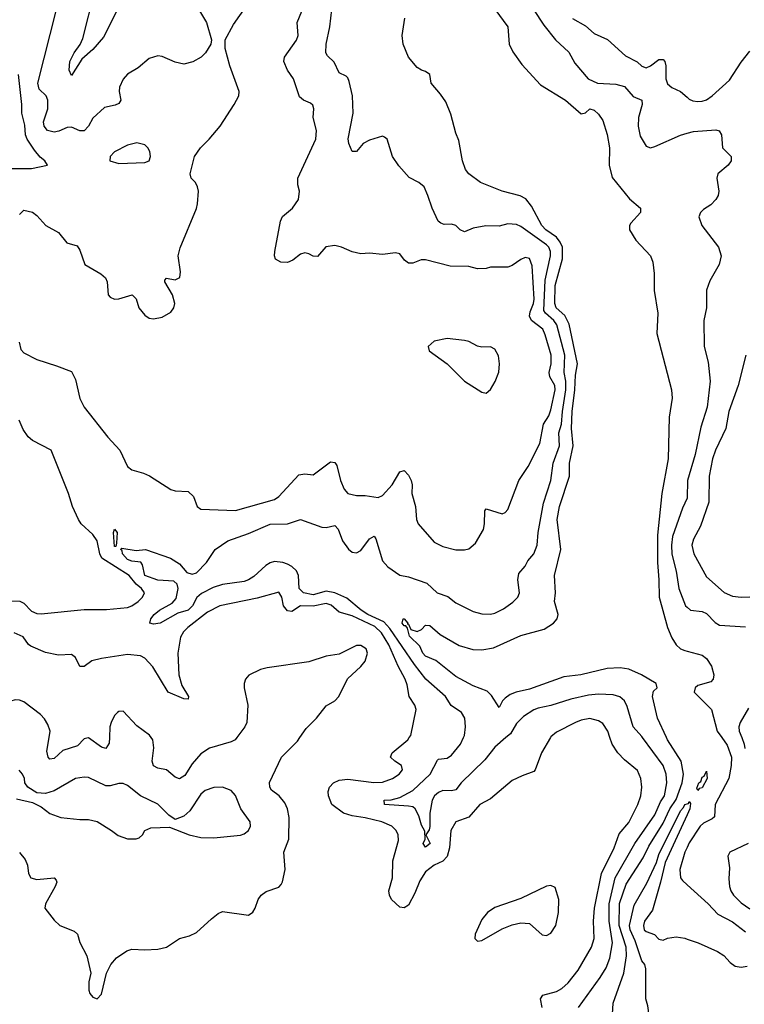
# Model space of a CAD drawing. Header units: inches. Extents: x 1245430 to 1420861, y 606325 to 671315.
# Tile 240 of 256: x 1376911 to 1380265, y 638765 to 643323. Entities that reach past the tile are written whole.
import ezdxf

# ---------------------------------------------------------------- set-up
doc = ezdxf.new("R2010")
doc.units = ezdxf.units.IN
doc.header["$MEASUREMENT"] = 0
for name, color, linetype in [('B3673', 7, 'Continuous'), ('B3674', 7, 'Continuous'), ('B3683', 7, 'Continuous'), ('B3684', 7, 'Continuous')]:
    doc.layers.add(name, color=color, linetype=linetype)

msp = doc.modelspace()

# ---------------------------------------------------------------- linework, layer by layer
at = {"layer": 'B3673', "color": 5}
for points, elevation in [([(1376910, 639468.3), (1376935.9, 639435.9), (1376946.4, 639410), (1376951, 639370), (1376962.3, 639350), (1376990, 639343.7), (1377071.2, 639351.2), (1377079.9, 639339.9), (1377082.3, 639330), (1377075.2, 639310), (1377030.4, 639230), (1377027.7, 639210), (1377070, 639154), (1377097.3, 639130), (1377163.2, 639103.2), (1377177.8, 639090), (1377190, 639050.8), (1377222, 638990), (1377241, 638910), (1377231.1, 638868.9), (1377231, 638830), (1377235.3, 638815.3), (1377250, 638798), (1377270, 638791.3), (1377290, 638812), (1377313.2, 638910), (1377332.3, 638950), (1377359.7, 638980.3), (1377407.1, 639012.9), (1377430, 639020.4), (1377490, 639017), (1377550, 639020.3), (1377590, 639030.4), (1377650, 639069.2), (1377697.6, 639082.4), (1377730, 639097.6), (1377798.8, 639161.2), (1377830, 639186), (1377850, 639194.4), (1377970, 639177.3), (1377990, 639191.3), (1378001.2, 639210), (1378014, 639250), (1378028.7, 639270), (1378052.1, 639287.9), (1378110, 639307.7), (1378120.7, 639319.3), (1378127.6, 639332.4), (1378139.7, 639390), (1378133.5, 639470), (1378157, 639530), (1378158.3, 639630), (1378150.8, 639670), (1378138, 639698), (1378112.2, 639730), (1378076.7, 639756.7), (1378068.3, 639770), (1378067.4, 639792.6), (1378123.5, 639910), (1378196.1, 639983.9), (1378207.4, 640000)], 820), ([(1377326.6, 640000), (1377325.6, 639974.4), (1377310.1, 639949.9), (1377290, 639955.9), (1377230, 639999.2), (1377222.1, 639997.9), (1377210, 639994.4), (1377178.7, 639961.3), (1377110, 639940.3), (1377070, 639903.4), (1377050, 639899.4), (1377042.8, 639910), (1377036.4, 639936.4), (1377047.2, 640000)], 820), ([(1377916.1, 640000), (1377908.8, 639990), (1377890, 639979.8), (1377790, 639950.7), (1377750, 639924.5), (1377710, 639878.7), (1377675.6, 639824.4), (1377650, 639809.2), (1377630, 639816.7), (1377590, 639850.4), (1377550, 639858.5), (1377530, 639868.7), (1377524.7, 639890), (1377531.9, 639951.9), (1377527.4, 639990), (1377519.9, 640000)], 820), ([(1379367.7, 640000), (1379325.7, 639930), (1379296.8, 639850), (1379290, 639842.5), (1379236.4, 639823.6), (1379190, 639800.6), (1379090, 639716.9), (1379041.3, 639690), (1378990, 639631.2), (1378930, 639609.6), (1378906.6, 639570), (1378901, 639490), (1378890, 639449.8), (1378870, 639427.9), (1378830, 639409.9), (1378790, 639377.8), (1378762.7, 639337.3), (1378739.9, 639280.1), (1378710, 639224.2), (1378690, 639211.6), (1378670, 639215.1), (1378631.6, 639250), (1378622.2, 639270), (1378620.2, 639290), (1378636.8, 639350), (1378637.3, 639430), (1378664.2, 639524.2), (1378662.7, 639550), (1378654, 639570), (1378633.6, 639590), (1378587.8, 639610), (1378510, 639629), (1378450, 639637.4), (1378410, 639649.3), (1378355.3, 639690), (1378340.5, 639730), (1378339.1, 639750), (1378344.6, 639770), (1378363.5, 639790), (1378390, 639803.1), (1378430, 639807.3), (1378550, 639792.3), (1378590, 639793.9), (1378636, 639810), (1378667.1, 639830), (1378683.1, 639850), (1378677.7, 639870), (1378647.8, 639890), (1378627.6, 639910), (1378635.3, 639930), (1378707.4, 639990), (1378714.2, 640000)], 780), ([(1379161.7, 640000), (1379110, 639955.4), (1379063.2, 639896.8), (1378954.8, 639790), (1378930, 639757.5), (1378910, 639752.9), (1378870, 639754.2), (1378850, 639745.3), (1378831.3, 639730), (1378820.1, 639710), (1378809.5, 639649.4), (1378810, 639588.7), (1378806.5, 639573.5), (1378790.6, 639550), (1378810.1, 639510), (1378790, 639492.4), (1378779, 639510), (1378788.1, 639530), (1378786.1, 639566.1), (1378770, 639594.7), (1378757.7, 639637.7), (1378741.8, 639670), (1378730, 639679.5), (1378710, 639683), (1378599.5, 639690), (1378597.2, 639710), (1378630, 639712.2), (1378670, 639722.2), (1378730, 639754.9), (1378810.7, 639830), (1378844.9, 639895.1), (1378850, 639899.6), (1378890, 639905), (1378910, 639919), (1378951.1, 639970), (1378964.6, 640000)], 760), ([(1379329.9, 638749.9), (1379321, 638790), (1379332.6, 638807.4), (1379395.8, 638824.3), (1379421, 638839), (1379450, 638864), (1379496.5, 638923.5), (1379558, 639030), (1379569.5, 639070.5), (1379567.3, 639150), (1379570.9, 639210), (1379603.9, 639370), (1379663.1, 639490), (1379686.2, 639553.8), (1379730, 639606.5), (1379772.5, 639690), (1379786.6, 639730), (1379789.9, 639770), (1379785.4, 639810), (1379770, 639848.2), (1379710, 639896.5), (1379679.4, 639930), (1379653, 639970), (1379643.2, 640000)], 780), ([(1379496.8, 638750), (1379598.4, 638890), (1379625.4, 638934.6), (1379641.8, 638978.2), (1379655.3, 639050), (1379639.5, 639150), (1379639.1, 639230), (1379667.6, 639350), (1379758.4, 639510), (1379850, 639642.7), (1379877.3, 639702.7), (1379895.8, 639730), (1379906, 639790), (1379903.9, 639830), (1379889.9, 639870), (1379793.7, 640000)], 760), ([(1379652.4, 638670), (1379658.3, 638770), (1379707.1, 638910), (1379719.8, 638990), (1379718.7, 639030), (1379685.6, 639130), (1379687.6, 639232.4), (1379717.9, 639322.1), (1379796.3, 639443.7), (1379822.8, 639497.2), (1379890, 639603.4), (1379919.8, 639670), (1379950, 639712.6), (1379976.8, 639790), (1379983.6, 639830), (1379973, 639890), (1379909, 639989), (1379904.1, 640000)], 740), ([(1376895.8, 639715.8), (1376970, 639698.8), (1377010, 639679.1), (1377050, 639648.2), (1377102, 639630), (1377190, 639620.7), (1377230, 639621), (1377269, 639611), (1377336, 639570), (1377366, 639546), (1377410, 639530.5), (1377450, 639530.5), (1377463.6, 639536.4), (1377479.3, 639550), (1377489.6, 639570.4), (1377518, 639582), (1377604.9, 639584.9), (1377696, 639550), (1377750, 639538), (1377810, 639535.2), (1377932.4, 639547.6), (1377950, 639554.6), (1377969.6, 639570), (1377979.7, 639590), (1377977.4, 639610), (1377934.5, 639670), (1377910, 639731.6), (1377890, 639755.1), (1377850, 639770.8), (1377810, 639768.8), (1377770, 639755.5), (1377750, 639737.7), (1377699.2, 639660.8), (1377670, 639636.3), (1377630, 639621.2), (1377601.3, 639641.3), (1377550, 639691), (1377469.9, 639729.9), (1377410, 639778), (1377390, 639787.8), (1377370, 639787.8), (1377330, 639775.8), (1377310, 639776.9), (1377230, 639815.8), (1377210, 639817.1), (1377170, 639809.8), (1377070, 639753.3), (1377030, 639741.2), (1376990, 639744), (1376948.7, 639770), (1376934, 639790), (1376932.7, 639810), (1376924, 639830), (1376908.9, 639848.9)], 840), ([(1380000, 638451.5), (1379966.3, 638486.3), (1379930, 638515.3), (1379919, 638530), (1379902, 638570), (1379830, 638668), (1379818, 638758), (1379809, 638791), (1379809.3, 638930), (1379803.7, 638950), (1379790, 638966), (1379759, 639059), (1379736.7, 639110), (1379733.5, 639130), (1379755.3, 639224.7), (1379814.3, 639325.7), (1379859.1, 639420.9), (1379870, 639458.3), (1379970, 639661.1), (1379984, 639676), (1379990, 639690.2), (1380000, 639692.7)], 720), ([(1380000, 639642.3), (1379898.2, 639421.8), (1379877.3, 639330), (1379839.2, 639200.8), (1379802.8, 639150), (1379798.9, 639130), (1379802, 639110), (1379810, 639102.6), (1379848.8, 639088.8), (1379870, 639066.7), (1379890, 639062), (1379910, 639071), (1379950, 639077.3), (1379990, 639070.7), (1380000, 639067.3)], 720), ([(1380000, 639491.6), (1379989.7, 639470), (1379967.1, 639390), (1379970, 639350.7), (1379978.5, 639338.5), (1380000, 639318.9)], 740)]:
    msp.add_lwpolyline(points, dxfattribs=dict(at, elevation=elevation))
at = {"layer": 'B3673', "color": 5, "elevation": 820}
msp.add_lwpolyline([(1379370, 639314.5), (1379350, 639311.8), (1379230, 639254.7), (1379110, 639212.6), (1379076.3, 639190), (1379050, 639157.2), (1379018.4, 639090), (1379018, 639070), (1379023.1, 639063.1), (1379030, 639058), (1379050, 639061.3), (1379144.8, 639115.2), (1379190, 639133.7), (1379230, 639142.6), (1379270, 639139.5), (1379330, 639086.3), (1379350, 639084), (1379370, 639094.6), (1379392, 639130), (1379405.5, 639190), (1379406.2, 639250), (1379390, 639306)], close=True, dxfattribs=at)
at = {"layer": 'B3674', "color": 5}
for points, elevation in [([(1377358.6, 643361.4), (1377298.2, 643241.8), (1377250, 643185.5), (1377199.2, 643140.8), (1377150, 643065.1), (1377140.5, 643090), (1377143.6, 643130), (1377162.7, 643170), (1377191.1, 643208.9), (1377203.8, 643236.2), (1377257.1, 643450)], 780), ([(1376910, 642421), (1376930, 642441.6), (1376970, 642431.5), (1376990, 642417.4), (1377031.8, 642370), (1377090, 642337.7), (1377128.5, 642290), (1377176.5, 642276.5), (1377190, 642255.5), (1377212.7, 642190), (1377286.3, 642146.3), (1377307.8, 642127.8), (1377316, 642110), (1377320.3, 642050), (1377330, 642038.4), (1377350, 642029), (1377370, 642030.3), (1377430.8, 642050), (1377450, 642030.8), (1377462, 641990), (1377490, 641954.6), (1377510, 641941.5), (1377530, 641938.3), (1377570, 641946.3), (1377610.5, 641969.5), (1377624.1, 641990), (1377628.5, 642010), (1377617.6, 642050), (1377582.8, 642110), (1377582.4, 642117.6), (1377590, 642126), (1377630, 642118.4), (1377652.5, 642130), (1377655.7, 642155.7), (1377645.1, 642230), (1377653.6, 642266.4), (1377729.5, 642449.5), (1377734, 642470), (1377738.3, 642530), (1377734, 642550), (1377724.2, 642570), (1377705.1, 642590), (1377699.7, 642610), (1377719.4, 642690), (1377747.1, 642730), (1377787.8, 642770), (1377838.2, 642830), (1377904.2, 642930), (1377925.6, 642970), (1377926.8, 642990), (1377883.7, 643110), (1377862.2, 643190), (1377861.7, 643230), (1377899.9, 643300.1), (1377977.7, 643410)], 820), ([(1376909.2, 641830), (1376916.1, 641796.1), (1376930, 641780.6), (1376989.7, 641749.7), (1377081.5, 641721.5), (1377150, 641694.4), (1377170, 641657.3), (1377189.5, 641570), (1377209.4, 641530), (1377319.4, 641390), (1377374.5, 641330), (1377410, 641254.9), (1377430, 641239.7), (1377484.6, 641224.6), (1377511.8, 641211.8), (1377610, 641147.9), (1377630, 641142.4), (1377690, 641139.5), (1377715.3, 641115.3), (1377731.8, 641070), (1377750, 641056.9), (1377910, 641051.1), (1378090, 641102.7), (1378110, 641116), (1378203.4, 641216.6), (1378230, 641220.7), (1378270, 641216.5), (1378350, 641276), (1378370, 641273.7), (1378378.7, 641258.7), (1378395.2, 641190), (1378413.1, 641150), (1378430, 641130.3), (1378470, 641120.4), (1378510, 641121.3), (1378570, 641111.5), (1378590, 641120.2), (1378635, 641170), (1378670, 641230.4), (1378690, 641235.8), (1378710, 641214.9), (1378722.7, 641190), (1378727.2, 641170), (1378726.6, 641130), (1378743.3, 641070), (1378747.2, 641010), (1378754.9, 640990), (1378830, 640904.9), (1378870, 640883.7), (1378930, 640868.7), (1378970, 640868.9), (1378990, 640873.7), (1379020.7, 640899.3), (1379057, 640963), (1379063, 640990), (1379064.5, 641050), (1379070, 641058.5), (1379143.9, 641036.1), (1379158, 641042), (1379170, 641056.4), (1379221.3, 641190), (1379264.9, 641255.1), (1379318.3, 641361.7), (1379335.7, 641450), (1379359.9, 641490), (1379370, 641517.4), (1379389.2, 641610), (1379387.2, 641630), (1379365, 641670), (1379361.7, 641690), (1379371.3, 641730), (1379371.5, 641770), (1379343.9, 641863.9), (1379331.9, 641890), (1379279.6, 641930), (1379271, 641950), (1379273.1, 641970), (1379289.2, 642010), (1379291.8, 642030), (1379283, 642183), (1379270, 642216.9), (1379250, 642222.3), (1379230, 642213.3), (1379190, 642184.5), (1379170, 642178), (1379090, 642177.8), (1379070, 642170.6), (1379030, 642169.1), (1378990, 642180.2), (1378902.9, 642182.9), (1378790, 642211.9), (1378768.7, 642211.3), (1378730, 642196.5), (1378710, 642195.3), (1378692.4, 642210), (1378670, 642238.9), (1378650, 642243.5), (1378590, 642235.4), (1378530, 642242.4), (1378490, 642238.7), (1378450, 642248.2), (1378401.2, 642270), (1378370, 642278.2), (1378328.2, 642271.8), (1378290, 642226.8), (1378270, 642228.9), (1378250, 642239.8), (1378230, 642243.5), (1378210, 642237.4), (1378175.3, 642210), (1378150, 642198.9), (1378120.4, 642200.4), (1378094.9, 642214.9), (1378089.7, 642230), (1378092.2, 642250), (1378117.7, 642390), (1378128.1, 642411.9), (1378174, 642450), (1378201.5, 642490), (1378206.6, 642530), (1378199, 642559), (1378199, 642590), (1378281.2, 642770), (1378285.5, 642810), (1378268.8, 642870), (1378272.2, 642910), (1378267.4, 642927.4), (1378256.7, 642936.6), (1378224.4, 642950), (1378206.7, 642966.7), (1378178.9, 643050), (1378150.6, 643090), (1378133.8, 643130), (1378136.2, 643150), (1378191.9, 643228.1), (1378199.9, 643250), (1378194.5, 643310), (1378216.9, 643363.1)], 780), ([(1377743.7, 643363.7), (1377775.8, 643310), (1377798, 643230), (1377795.8, 643210), (1377771, 643169), (1377750.2, 643149.8), (1377711.6, 643128.4), (1377670, 643117.1), (1377630, 643126), (1377570, 643152.7), (1377550, 643155.5), (1377510, 643142.7), (1377459.8, 643100.2), (1377410, 643071.7), (1377390, 643048.4), (1377373.4, 643010), (1377371.9, 642990), (1377379.4, 642950), (1377370, 642935.3), (1377353.1, 642926.9), (1377303.6, 642916.4), (1377250, 642867.3), (1377229.5, 642830), (1377210, 642807.9), (1377190, 642808.3), (1377150, 642825.4), (1377130, 642824.7), (1377092.8, 642807.2), (1377070, 642801.9), (1377039.5, 642810), (1377023.5, 642830), (1377021.2, 642850), (1377041.7, 642910), (1377040.9, 642950), (1377033.4, 642970), (1377001.4, 643001.4), (1376995.1, 643030), (1377081, 643370)], 820), ([(1378964.6, 640000), (1378969.1, 640010), (1378974, 640050), (1378970.8, 640090), (1378955.6, 640115.6), (1378908.2, 640148.2), (1378882, 640190), (1378790.6, 640270.6), (1378738, 640338), (1378624.3, 640504.3), (1378596.4, 640536.4), (1378522.4, 640570), (1378490.8, 640590), (1378425.5, 640645.5), (1378370, 640670.2), (1378330, 640677.8), (1378270, 640660.8), (1378225.2, 640670), (1378204.9, 640690), (1378201.9, 640750), (1378192.4, 640772.4), (1378171.2, 640791.2), (1378150, 640802), (1378129.6, 640810), (1378090, 640814.5), (1378070, 640809.4), (1378050, 640796.9), (1377994.6, 640745.4), (1377970.1, 640729.9), (1377950, 640723), (1377850, 640708.4), (1377806.1, 640693.9), (1377753, 640667), (1377731.4, 640648.6), (1377710.5, 640610), (1377690, 640589.9), (1377643.4, 640576.6), (1377561, 640530), (1377530, 640525.7), (1377514, 640530), (1377517.4, 640550), (1377533.6, 640570), (1377557.6, 640590), (1377617.1, 640622.9), (1377635.7, 640644.3), (1377644.5, 640690), (1377640.3, 640710), (1377624.1, 640724.1), (1377550.7, 640729.3), (1377490, 640749.5), (1377479.3, 640799.3), (1377472.1, 640812.1), (1377430, 640816.3), (1377410, 640824.8), (1377386.3, 640850), (1377386, 640866), (1377378, 640870), (1377384, 640876), (1377450, 640866), (1377494, 640870), (1377609.5, 640830.5), (1377650, 640803.7), (1377684.2, 640764.2), (1377710, 640756.5), (1377730, 640762.8), (1377775.1, 640810), (1377815.1, 640870), (1377874.5, 640910), (1377970, 640944.4), (1378070, 640988.1), (1378150.4, 640989.6), (1378210, 641009.4), (1378310, 640973.6), (1378330, 640972.4), (1378370, 640981.1), (1378384.5, 640964.5), (1378404.4, 640910), (1378432.7, 640872.7), (1378450, 640858.8), (1378470, 640855.4), (1378490, 640866.2), (1378530, 640919.6), (1378551.6, 640931.6), (1378559.3, 640919.3), (1378590, 640818), (1378614.4, 640790), (1378670, 640751.8), (1378710, 640744.6), (1378795.1, 640715.1), (1378843.9, 640670), (1378892.4, 640652.4), (1378930, 640623.6), (1379010, 640583.1), (1379050, 640573.4), (1379090, 640571.8), (1379110, 640575.3), (1379150, 640596), (1379193.7, 640626.3), (1379217.2, 640650), (1379223.8, 640670), (1379216.5, 640730), (1379220.8, 640759.2), (1379250, 640792.7), (1379262.6, 640817.4), (1379290, 640850.3), (1379306.3, 640890), (1379310.7, 640949.3), (1379334.8, 641085.2), (1379370, 641190.4), (1379379.5, 641270), (1379409.1, 641350), (1379406.2, 641410), (1379418.9, 641450), (1379422.6, 641510), (1379438.7, 641610), (1379438.9, 641650), (1379430.8, 641690), (1379434.9, 641770), (1379397, 641910), (1379383.5, 641930), (1379344, 641964), (1379337.3, 641977.3), (1379343.3, 642116.7), (1379368, 642230), (1379367.7, 642250), (1379359.7, 642270), (1379350, 642280.3), (1379230, 642366.4), (1379210, 642375.4), (1379170, 642377.8), (1379130, 642367.6), (1379068.5, 642368.5), (1379010, 642357.4), (1378970, 642341.7), (1378950, 642349.7), (1378930, 642370.9), (1378910, 642376.8), (1378875.8, 642375.8), (1378860.6, 642380.6), (1378848.4, 642390), (1378819.6, 642450), (1378800.7, 642510), (1378782.7, 642550), (1378759, 642570), (1378713.3, 642593.3), (1378665.9, 642645.9), (1378636.2, 642690), (1378612, 642770), (1378599.6, 642779.6), (1378590, 642783.7), (1378530, 642765.1), (1378500.5, 642750), (1378470, 642713.2), (1378450, 642713.2), (1378434.7, 642750), (1378431, 642771), (1378454.4, 642890), (1378450.8, 642970.8), (1378436.5, 643036.5), (1378430, 643054.5), (1378421.7, 643061.7), (1378390, 643077), (1378366.5, 643126.5), (1378335.6, 643155.6), (1378328.5, 643170), (1378328.8, 643210), (1378346.4, 643290), (1378356.1, 643370)], 760), ([(1379110, 643372), (1379170.7, 643290), (1379176, 643210), (1379193.7, 643173.7), (1379235.9, 643115.9), (1379322, 643022), (1379437.3, 642950), (1379510, 642886.8), (1379530, 642892), (1379550, 642910.6), (1379570, 642904.7), (1379590, 642886), (1379610, 642856), (1379630, 642792), (1379641.6, 642730), (1379638.9, 642650), (1379653, 642593), (1379734, 642494), (1379784.9, 642450), (1379784, 642430), (1379739.3, 642380.7), (1379734, 642370), (1379734, 642350), (1379762.2, 642302.2), (1379830.8, 642230), (1379841.4, 642201.4), (1379847.9, 642147.9), (1379847.7, 642070), (1379864.1, 641964.1), (1379859.5, 641870), (1379928.2, 641610), (1379931.5, 641571.5), (1379916.4, 641483.6), (1379912.9, 641290), (1379882.8, 641130), (1379862.9, 640937), (1379862.4, 640810), (1379869.6, 640730), (1379870.5, 640650), (1379908.9, 640510), (1379930, 640461.4), (1379949.5, 640429.5), (1379970, 640411.2), (1379990, 640402.5), (1380000, 640399.9)], 740), ([(1379289.6, 643370), (1379337.1, 643297.1), (1379390.2, 643230), (1379452.5, 643172.4), (1379481.2, 643121.2), (1379542.2, 643050), (1379585.5, 643030), (1379670, 643024), (1379710, 643014), (1379750, 642968.2), (1379790.8, 642950.8), (1379791.9, 642930), (1379774.4, 642870), (1379773.5, 642830), (1379783.4, 642783.4), (1379810, 642737.1), (1379830, 642730.4), (1379850, 642736.5), (1379970, 642789.3), (1380000, 642797.6)], 760), ([(1379904.1, 640000), (1379863.6, 640090), (1379839.3, 640190), (1379844.5, 640215.5), (1379860.9, 640230), (1379857, 640250), (1379789.7, 640290), (1379730, 640316.1), (1379690, 640322.8), (1379630, 640319.2), (1379508.2, 640290), (1379430, 640281.8), (1379270, 640223.7), (1379209.3, 640210.7), (1379181.4, 640198.6), (1379158.1, 640181.9), (1379145.8, 640170), (1379130, 640139.3), (1379094.4, 640194.4), (1379074.4, 640214.4), (1379010, 640238.9), (1378930, 640282), (1378837.3, 640357.3), (1378790, 640376.1), (1378777, 640390), (1378762.8, 640422.8), (1378715.1, 640470), (1378706.7, 640506.7), (1378697.5, 640517.5), (1378690, 640517), (1378681.3, 640530), (1378686, 640550), (1378690.2, 640550.2), (1378707.3, 640530), (1378705.4, 640525.4), (1378710, 640524.7), (1378720.9, 640500.9), (1378750, 640490.7), (1378770, 640501), (1378790, 640521), (1378810, 640518.8), (1378856.9, 640476.9), (1378945.8, 640425.8), (1379007.7, 640407.7), (1379050, 640405.6), (1379104.4, 640415.6), (1379230, 640472.4), (1379338, 640502), (1379381, 640530), (1379399.3, 640550), (1379402.9, 640570), (1379385.8, 640630), (1379390.7, 640670), (1379386.7, 640750), (1379416.1, 640870), (1379399, 641010), (1379409.3, 641070), (1379455.1, 641210), (1379455, 641270), (1379472.3, 641350), (1379464.9, 641430), (1379468.1, 641510), (1379481, 641610), (1379482.9, 641677.1), (1379492.3, 641730), (1379454.4, 641914.4), (1379434.5, 641954.5), (1379394, 641990), (1379387.6, 642010), (1379390, 642093.4), (1379423.6, 642216.4), (1379422.6, 642270), (1379413, 642293), (1379395.9, 642315.9), (1379346.7, 642350), (1379328.4, 642370), (1379279.8, 642459.8), (1379253.5, 642493.5), (1379228.1, 642508.1), (1379143.7, 642530), (1379044, 642570), (1378990, 642609.5), (1378974.5, 642630), (1378961.1, 642670), (1378944, 642764), (1378930, 642798), (1378906.4, 642886.4), (1378882.7, 642942.7), (1378859, 642979), (1378816, 643030), (1378808.7, 643070), (1378790, 643084), (1378770, 643089.2), (1378750, 643101.2), (1378710, 643149.2), (1378685.2, 643210), (1378682, 643250), (1378694, 643330)], 740), ([(1379470, 643329.3), (1379530, 643294.8), (1379570, 643259), (1379631.5, 643231.5), (1379715, 643155.1), (1379768.8, 643128.8), (1379790, 643108.3), (1379810, 643100.1), (1379830, 643109.1), (1379870, 643139.4), (1379890, 643138.9), (1379896.8, 643130), (1379901, 643110), (1379901, 643050), (1379910, 643026.3), (1379930, 643008.9), (1379970, 642990.3), (1380000, 642963.8)], 780), ([(1376830, 642634.7), (1376965.9, 642634.1), (1377039, 642650), (1377026.6, 642670), (1377006.3, 642686.3), (1376979.3, 642719.3), (1376944.8, 642770), (1376937.8, 642790), (1376935, 642835), (1376920.5, 642890), (1376921.3, 642930), (1376905, 643070)], 840), ([(1376830, 640634.2), (1376911.4, 640631.4), (1376930, 640622.3), (1376965.2, 640585.2), (1376990, 640574.5), (1377010, 640572), (1377210, 640592.7), (1377313.3, 640593.3), (1377410, 640602.6), (1377430.7, 640610), (1377459.9, 640630), (1377479.5, 640650), (1377488.5, 640670), (1377475, 640690), (1377450.3, 640710.3), (1377418.3, 640750), (1377291.2, 640831.2), (1377281.8, 640850), (1377269.9, 640910), (1377250, 640939.4), (1377196, 640990), (1377183, 641010), (1377155.4, 641070), (1377136.1, 641130), (1377056.5, 641330), (1376970, 641375), (1376950, 641392.3), (1376926.4, 641426.4), (1376909, 641470)], 780), ([(1380000, 641107.7), (1379978.1, 641061.9), (1379932.9, 640930), (1379927.5, 640890), (1379929.7, 640849.7), (1379950.1, 640770), (1379961.6, 640690), (1379992.8, 640610), (1380000, 640603.7)], 760), ([(1378714.2, 640000), (1378721, 640010), (1378746, 640130), (1378740.3, 640150), (1378713.7, 640190), (1378703.9, 640243.9), (1378694.4, 640270), (1378662.1, 640330), (1378620, 640430), (1378585.5, 640485.5), (1378554.4, 640514.4), (1378450, 640564.1), (1378390, 640580.1), (1378352.5, 640612.5), (1378330, 640620.3), (1378270, 640608.2), (1378210, 640610.3), (1378170, 640583.3), (1378150, 640586.7), (1378131.7, 640610), (1378124.4, 640650), (1378110, 640672.3), (1378010, 640645.6), (1377837.4, 640610), (1377780, 640580), (1377688.7, 640510), (1377669.5, 640490), (1377655.7, 640464.3), (1377642.4, 640390), (1377647.3, 640290), (1377661.6, 640241.6), (1377692.9, 640190), (1377690, 640177.2), (1377670, 640179.7), (1377598.4, 640210), (1377527.8, 640327.8), (1377490, 640367.7), (1377470, 640378.4), (1377410, 640384.9), (1377290, 640365.9), (1377245.4, 640354.6), (1377210, 640329.6), (1377190, 640328.3), (1377168.9, 640370), (1377150, 640384.1), (1377090, 640382.1), (1377030, 640393.2), (1376962.6, 640422.6), (1376951.4, 640431.4), (1376926.4, 640466.4), (1376884.7, 640484.7)], 780), ([(1378207.4, 640000), (1378237.5, 640042.5), (1378284.1, 640090), (1378330, 640146.5), (1378369.6, 640170), (1378388.2, 640190), (1378427.5, 640272.5), (1378490, 640328.8), (1378510, 640353.1), (1378520.5, 640390), (1378514, 640410), (1378490, 640426.6), (1378470, 640426.3), (1378390, 640386), (1378330, 640377.4), (1378250, 640350.6), (1378056.5, 640323.5), (1378025.6, 640314.4), (1377971.3, 640288.7), (1377956.5, 640270), (1377950.2, 640249.8), (1377950.2, 640230), (1377967.3, 640150), (1377962.4, 640070), (1377952.9, 640050), (1377916.1, 640000)], 820), ([(1377047.2, 640000), (1377052.2, 640030), (1377040.9, 640060.9), (1377026, 640086), (1377006.8, 640106.8), (1376930, 640165.4), (1376910, 640173.5), (1376890, 640174.5), (1376870, 640168.6), (1376817.7, 640142.3), (1376796, 640124), (1376756, 640070), (1376690.1, 640029.9), (1376593.5, 640000)], 820), ([(1379793.7, 640000), (1379790, 640005), (1379750.8, 640050), (1379723.1, 640143.1), (1379709.8, 640170), (1379689.3, 640189.3), (1379658.2, 640198.2), (1379590, 640201.2), (1379543.6, 640196.4), (1379461.8, 640178.2), (1379370, 640148.8), (1379310, 640135.8), (1379290, 640128.7), (1379242.1, 640097.9), (1379210, 640064.4), (1379182.2, 640017.8), (1379161.7, 640000)], 760), ([(1377519.9, 640000), (1377511.3, 640011.3), (1377453.7, 640053.7), (1377390, 640122.9), (1377370, 640120.7), (1377364.2, 640115.8), (1377350, 640102), (1377333.8, 640070), (1377328.5, 640050), (1377326.6, 640000)], 820), ([(1379643.2, 640000), (1379633.4, 640030), (1379610, 640065.3), (1379590, 640078.2), (1379550, 640087.5), (1379510, 640081.3), (1379483.1, 640070), (1379395, 640025), (1379370, 640003.8), (1379367.7, 640000)], 780)]:
    msp.add_lwpolyline(points, dxfattribs=dict(at, elevation=elevation))
for points, elevation in [([(1377453.1, 642753.1), (1377410, 642741.6), (1377350, 642711.3), (1377330.4, 642690), (1377328, 642670), (1377370, 642658), (1377490, 642661.8), (1377509.7, 642670.3), (1377516.9, 642690), (1377512.8, 642712.8), (1377504.5, 642730), (1377490, 642744.5)], 840), ([(1378890, 641847.3), (1378830, 641835.1), (1378802, 641810), (1378806.8, 641790), (1378890.3, 641730.3), (1378970.3, 641650.3), (1379050, 641599.1), (1379070, 641594), (1379090, 641610.7), (1379111.8, 641648.2), (1379128.8, 641691.2), (1379131.8, 641730), (1379127.6, 641767.6), (1379110, 641797.4), (1379090, 641808.2), (1379050, 641807.6), (1379030, 641812), (1378990, 641834), (1378970, 641838.7)], 820), ([(1377350, 640884), (1377344.8, 640950), (1377350, 640964.9), (1377361.6, 640950), (1377359.8, 640900.2), (1377355.3, 640884.7)], 760)]:
    msp.add_lwpolyline(points, close=True, dxfattribs=dict(at, elevation=elevation))
at = {"layer": 'B3683', "color": 5}
for points, elevation in [([(1380160.7, 640000), (1380185, 639965), (1380204.9, 639910), (1380203.7, 639870), (1380194, 639810), (1380130.2, 639690.2), (1380126.4, 639633.6), (1380116.5, 639623.5), (1380075.6, 639604.4), (1380061, 639590), (1380010, 639512.6), (1380000, 639491.6)], 740), ([(1380252.7, 640000), (1380264, 639970), (1380266.7, 639950)], 760), ([(1380000, 639692.7), (1380005.8, 639694.2), (1380010, 639704), (1380015.3, 639695.2), (1380012.8, 639670), (1380000, 639642.3)], 720), ([(1380283, 639510), (1380197.3, 639470), (1380188.3, 639451.7), (1380196.9, 639396.9), (1380193.6, 639346.4), (1380196.6, 639310), (1380202.1, 639290), (1380214.3, 639270), (1380250, 639235.4), (1380290, 639206.5)], 760), ([(1380000, 639318.9), (1380097.5, 639230), (1380142, 639182), (1380210, 639146.3), (1380270, 639100.7)], 740), ([(1380000, 639067.3), (1380052, 639050), (1380141, 639010), (1380170, 638990.7), (1380199.1, 638959.1), (1380222, 638942), (1380250, 638936.5), (1380277.5, 638942.5)], 720)]:
    msp.add_lwpolyline(points, dxfattribs=dict(at, elevation=elevation))
at = {"layer": 'B3683', "color": 5, "elevation": 720}
msp.add_lwpolyline([(1380050, 639755.3), (1380045.6, 639765.6), (1380054.5, 639790), (1380062.9, 639797.1), (1380070, 639816.3), (1380079.1, 639820.9), (1380090, 639844.7), (1380093.4, 639810), (1380070, 639767.3), (1380056.3, 639763.7)], close=True, dxfattribs=at)
at = {"layer": 'B3684', "color": 5}
for points, elevation in [([(1380000, 642963.8), (1380010, 642954.9), (1380027.1, 642947.1), (1380050, 642943.8), (1380070, 642946.4), (1380090, 642952.9), (1380116.8, 642970), (1380197, 643043), (1380250, 643126.3), (1380290, 643177)], 780), ([(1380000, 642797.6), (1380030, 642805.8), (1380132.8, 642812.8), (1380148.4, 642808.4), (1380159.3, 642790), (1380164.4, 642730), (1380203.5, 642690), (1380203.5, 642670), (1380190.1, 642650), (1380142.7, 642610), (1380138.2, 642590), (1380146.9, 642530), (1380143.7, 642510), (1380133.5, 642490), (1380110, 642466.6), (1380075.3, 642444.7), (1380061.7, 642430), (1380054.3, 642410), (1380069, 642370), (1380144.7, 642270), (1380157.7, 642230), (1380147.8, 642190), (1380105.5, 642114.5), (1380090.3, 642070.3), (1380089.3, 641990), (1380076.9, 641930), (1380079.2, 641810), (1380097.5, 641737.5), (1380106.1, 641650), (1380093.6, 641530), (1380063.2, 641436.8), (1380037.5, 641310), (1380002.6, 641190), (1380001.1, 641110), (1380000, 641107.7)], 760), ([(1380271.8, 641770), (1380236.8, 641630), (1380193.2, 641510), (1380179.8, 641430), (1380131.1, 641330), (1380117.2, 641290), (1380102.8, 641210), (1380100.1, 641090), (1380062, 640978), (1380030, 640918.9), (1380022, 640890), (1380031.5, 640850), (1380090, 640744.7), (1380171.5, 640671.5), (1380210, 640654.8), (1380250, 640649.5), (1380290, 640651.6)], 780), ([(1380000, 640603.7), (1380015.8, 640590), (1380070, 640583.2), (1380090, 640573.6), (1380130, 640533), (1380150, 640520.9), (1380270, 640512.5)], 760), ([(1380000, 640399.9), (1380070, 640381.3), (1380090, 640366), (1380112.6, 640330), (1380123.1, 640290), (1380121.3, 640270), (1380110, 640258.7), (1380050, 640240.4), (1380037, 640230), (1380032.8, 640210), (1380112.3, 640130), (1380139.8, 640030), (1380160.7, 640000)], 740), ([(1380283.9, 640136.1), (1380245.1, 640070), (1380240.1, 640050), (1380241.5, 640030), (1380252.7, 640000)], 760)]:
    msp.add_lwpolyline(points, dxfattribs=dict(at, elevation=elevation))

doc.saveas('drawing.dxf')
